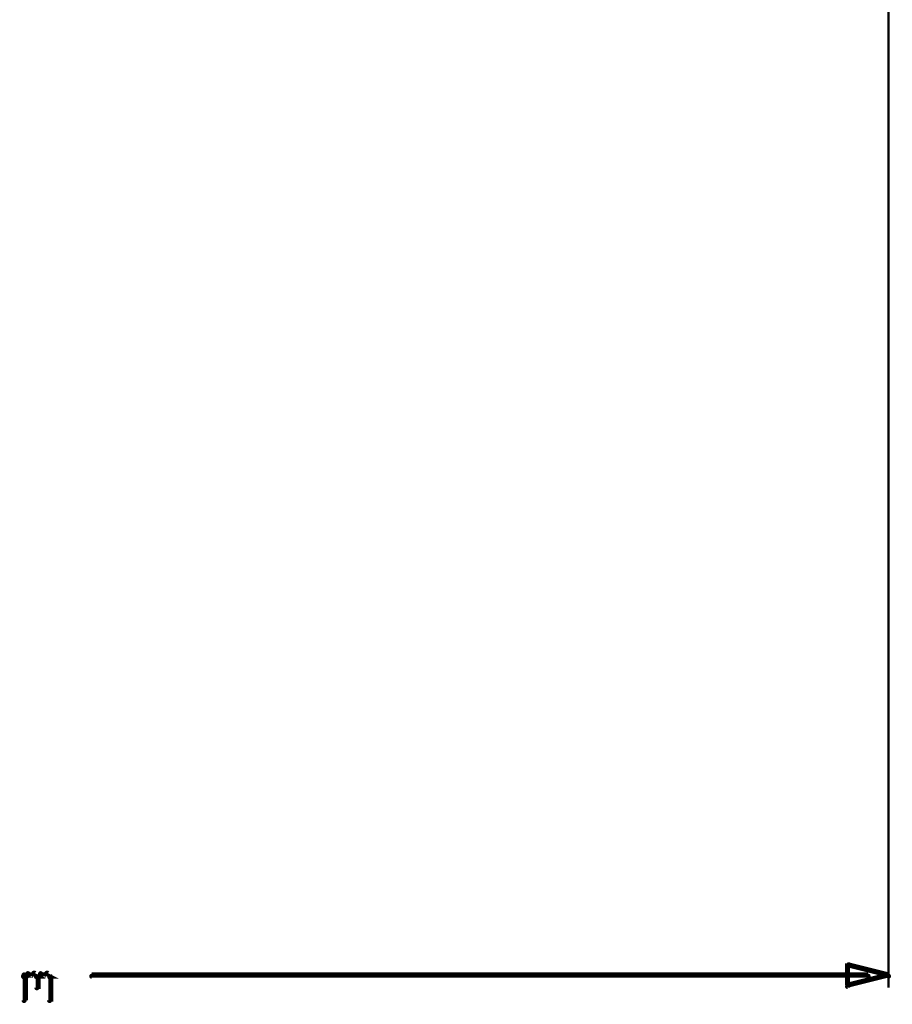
# Model space of a CAD drawing. Extents: x 35 to 575, y 26 to 553.
# Tile 4 of 125: x 138 to 173, y 46 to 85. Entities that reach past the tile are written whole.
import ezdxf

# ---------------------------------------------------------------- set-up
doc = ezdxf.new("R2010")
doc.units = 0
doc.layers.add('DIMENSIONS', color=3, linetype='CONTINUOUS')

msp = doc.modelspace()

# ---------------------------------------------------------------- linework, layer by layer
at = {"layer": 'DIMENSIONS', "color": 94}
for points in [[(172.4, 106, 0.1, 0.1, 1), (172.4, 106, 0, 0, 0), (172.4, 106, 0, 0, 0), (172.4, 106, 0.1, 0.1, 0), (172.4, 47, 0.1, 0.1, 0), (172.4, 47, 0, 0, 0), (172.4, 47, 0.1, 0.1, 0), (172.4, 47, 0.1, 0.1, 1), (172.4, 47, 0, 0, 0)], [(138.5, 47.5, 0.1, 0.1, 1), (138.6, 47.4, 0, 0, 0), (138.6, 47.4, 0, 0, 0), (138.6, 47.4, 0.2, 0.2, 0), (138.7, 47.5, 0.2, 0.2, 0), (138.7, 47.5, 0, 0, 0), (138.7, 47.5, 0.1, 0.1, 0), (138.7, 47.5, 0.1, 0.1, 1), (138.7, 47.6, 0, 0, 0)], [(138.5, 46.5, 0.1, 0.1, 1), (138.6, 46.5, 0, 0, 0), (138.6, 46.5, 0, 0, 0), (138.6, 46.5, 0.2, 0.2, 0), (138.6, 47.5, 0.2, 0.2, 0), (138.6, 47.5, 0, 0, 0), (138.6, 47.5, 0.1, 0.1, 0), (138.6, 47.5, 0.1, 0.1, 1), (138.5, 47.5, 0, 0, 0)], [(138.7, 47.6, 0.1, 0.1, 1), (138.7, 47.5, 0, 0, 0), (138.7, 47.5, 0, 0, 0), (138.7, 47.5, 0.2, 0.2, 0), (138.9, 47.5, 0.2, 0.2, 0), (138.9, 47.5, 0, 0, 0), (138.9, 47.5, 0.1, 0.1, 0), (138.9, 47.5, 0.1, 0.1, 1), (138.9, 47.6, 0, 0, 0)], [(139, 47.6, 0.1, 0.1, 1), (138.9, 47.5, 0, 0, 0), (138.9, 47.5, 0, 0, 0), (138.9, 47.5, 0.2, 0.2, 0), (139.1, 47.4, 0.2, 0.2, 0), (139.1, 47.4, 0, 0, 0), (139.1, 47.4, 0.1, 0.1, 0), (139, 47.4, 0.1, 0.1, 1), (139.1, 47.5, 0, 0, 0)], [(139, 47.5, 0.1, 0.1, 1), (139.1, 47.4, 0, 0, 0), (139.1, 47.4, 0, 0, 0), (139.1, 47.4, 0.2, 0.2, 0), (139.2, 47.5, 0.2, 0.2, 0), (139.2, 47.5, 0, 0, 0), (139.2, 47.5, 0.1, 0.1, 0), (139.2, 47.5, 0.1, 0.1, 1), (139.2, 47.6, 0, 0, 0)], [(139.1, 47.4, 0.1, 0.1, 1), (139, 47.4, 0, 0, 0), (139.1, 47.4, 0, 0, 0), (139.1, 47.4, 0.2, 0.2, 0), (139.1, 47, 0.2, 0.2, 0), (139.1, 47, 0, 0, 0), (139.1, 47, 0.1, 0.1, 0), (139, 47, 0.1, 0.1, 1), (139.1, 47, 0, 0, 0)], [(139.2, 47.6, 0.1, 0.1, 1), (139.2, 47.5, 0, 0, 0), (139.2, 47.5, 0, 0, 0), (139.2, 47.5, 0.2, 0.2, 0), (139.4, 47.5, 0.2, 0.2, 0), (139.4, 47.5, 0, 0, 0), (139.4, 47.5, 0.1, 0.1, 0), (139.4, 47.5, 0.1, 0.1, 1), (139.4, 47.6, 0, 0, 0)], [(139.5, 47.6, 0.1, 0.1, 1), (139.4, 47.5, 0, 0, 0), (139.4, 47.5, 0, 0, 0), (139.4, 47.5, 0.2, 0.2, 0), (139.6, 47.4, 0.2, 0.2, 0), (139.6, 47.4, 0, 0, 0), (139.6, 47.4, 0.1, 0.1, 0), (139.5, 47.4, 0.1, 0.1, 1), (139.6, 47.5, 0, 0, 0)], [(139.6, 47.4, 0.1, 0.1, 1), (139.5, 47.4, 0, 0, 0), (139.6, 47.4, 0, 0, 0), (139.6, 47.4, 0.2, 0.2, 0), (139.6, 46.5, 0.2, 0.2, 0), (139.6, 46.5, 0, 0, 0), (139.6, 46.5, 0.1, 0.1, 0), (139.5, 46.5, 0.1, 0.1, 1), (139.6, 46.5, 0, 0, 0)], [(171.6, 47.4, 0.1, 0.1, 1), (171.6, 47.5, 0, 0, 0), (171.6, 47.5, 0, 0, 0), (171.6, 47.5, 0.2, 0.2, 0), (141.2, 47.5, 0.2, 0.2, 0), (141.2, 47.5, 0, 0, 0), (141.2, 47.5, 0.1, 0.1, 0), (141.2, 47.5, 0.1, 0.1, 1), (141.2, 47.4, 0, 0, 0)]]:
    msp.add_lwpolyline(points, format="xyseb", dxfattribs=at)
msp.add_lwpolyline([(172.4, 47.4, 0.1, 0.1, 1), (172.4, 47.5, 0, 0, 0), (172.4, 47.5, 0, 0, 0), (172.4, 47.5, 0.2, 0.2, 0), (170.8, 47.1, 0, 0, 0), (170.8, 47.1, 0.1, 0.1, 0), (170.8, 47.1, 0.1, 0.1, 1), (170.8, 47, 0, 0, 0), (170.8, 47.1, 0.1, 0.1, 1), (170.9, 47.1, 0, 0, 0), (170.8, 47.1, 0, 0, 0), (170.8, 47.1, 0.2, 0.2, 0), (170.8, 47.9, 0, 0, 0), (170.8, 47.9, 0.1, 0.1, 0), (170.9, 47.9, 0.1, 0.1, 1), (170.8, 47.9, 0, 0, 0), (170.8, 47.9, 0.1, 0.1, 1), (170.8, 47.8, 0, 0, 0), (170.8, 47.9, 0, 0, 0), (170.8, 47.9, 0.2, 0.2, 0), (172.4, 47.5, 0.2, 0.2, 0), (172.4, 47.5, 0, 0, 0), (172.4, 47.5, 0.1, 0.1, 0), (172.4, 47.4, 0.1, 0.1, 1), (172.4, 47.5, 0, 0, 0)], format="xyseb", close=True, dxfattribs=at)

doc.saveas('drawing.dxf')
